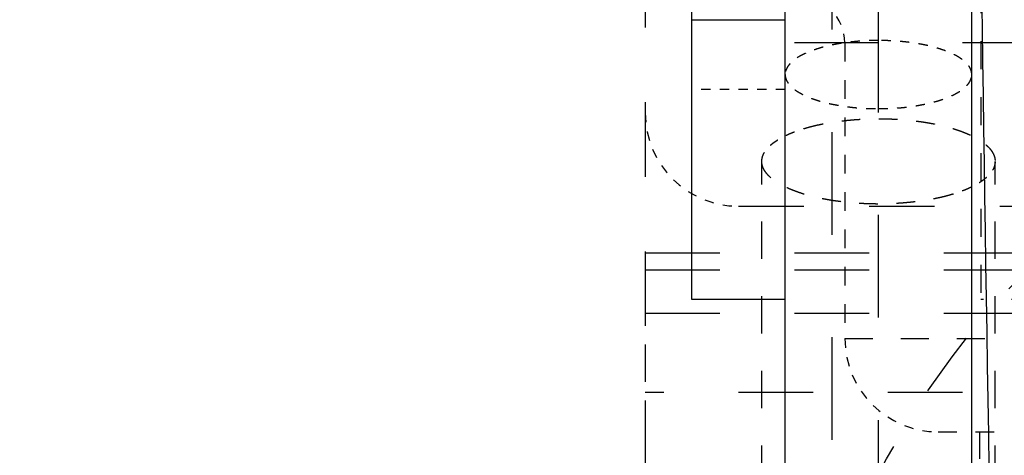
# Model space of a CAD drawing. Header units: millimetres. Extents: x 14186 to 17588, y 1400 to 3805.
# Tile 59 of 256: x 16287.63 to 16298.19, y 2693.51 to 2698.18. Entities that reach past the tile are written whole.
import ezdxf

# ---------------------------------------------------------------- set-up
doc = ezdxf.new("R2010")
doc.units = ezdxf.units.MM
doc.linetypes.add('HIDDEN', pattern=[0.2, 0.1, -0.1])
for name, color, linetype in [('DEFAULT_2', 8, 'HIDDEN'), ('INTFCLR_159558', 7, 'Continuous'), ('SHELL_64', 7, 'Continuous')]:
    doc.layers.add(name, color=color, linetype=linetype)
doc.layers.add('dim', color=82, linetype='Continuous', lineweight=9)
doc.styles.get("Standard").update_dxf_attribs({"font": 'arial.ttf'})
doc.dimstyles.new('ISO-25', dxfattribs={"dimtxt": 2.5, "dimasz": 2.5, "dimexe": 1.25, "dimexo": 0.625, "dimtad": 1, "dimtxsty": 'Standard', "dimcen": 2.5, "dimadec": 0, "dimazin": 0, "dimtfac": 1, "dimtmove": 0, "dimatfit": 3, "dimfxl": 1, "dimarcsym": 0})

# ---------------------------------------------------------------- blocks, each defined once
blk = doc.blocks.new('*D27')
at = {"layer": 'Defpoints', "color": 0, "transparency": 16777216}
for p in [(17053.851, 3119.687), (16297.825, 2320.672)]:
    blk.add_point(p, dxfattribs=at)
at = {"layer": 'dim', "color": 0, "linetype": 'Continuous', "lineweight": -2, "transparency": 16777216}
for p, q in [((17253.469, 3330.657), (17070.346, 3137.12)), ((16297.825, 2320.672), (17053.851, 3119.687)), ((16281.33, 2303.239), (16264.835, 2285.806))]:
    blk.add_line(p, q, dxfattribs=at)
at = {"layer": 'dim', "color": 0, "transparency": 16777216}
for points in [[(17067.44, 3139.87), (17073.251, 3134.371), (17053.851, 3119.687)], [(16278.424, 2305.989), (16284.235, 2300.49), (16297.825, 2320.672)]]:
    blk.add_solid(points, dxfattribs=at)
at = {"layer": 'dim', "color": 0, "transparency": 16777216, "insert": (17191.287, 3297.171), "char_height": 30, "attachment_point": 5, "rotation": 46.5835}
blk.add_mtext('∅1100', dxfattribs=at)
blk = doc.blocks.new('*D28')
at = {"layer": 'Defpoints', "color": 0, "transparency": 16777216}
for p in [(17217.995, 2998.669), (16133.681, 2441.691)]:
    blk.add_point(p, dxfattribs=at)
at = {"layer": 'dim', "color": 0, "linetype": 'Continuous', "lineweight": -2, "transparency": 16777216}
for p, q in [((17380.14, 3081.958), (17239.343, 3009.635)), ((16133.681, 2441.691), (17217.995, 2998.669)), ((16112.333, 2430.725), (16090.984, 2419.759))]:
    blk.add_line(p, q, dxfattribs=at)
at = {"layer": 'dim', "color": 0, "transparency": 16777216}
for points in [[(17237.515, 3013.193), (17241.17, 3006.077), (17217.995, 2998.669)], [(16110.505, 2434.283), (16114.16, 2427.167), (16133.681, 2441.691)]]:
    blk.add_solid(points, dxfattribs=at)
at = {"layer": 'dim', "color": 0, "transparency": 16777216, "insert": (17310.293, 3070.985), "char_height": 30, "attachment_point": 5, "rotation": 27.1882}
blk.add_mtext('∅1219', dxfattribs=at)

msp = doc.modelspace()

# ---------------------------------------------------------------- linework, layer by layer
at = {"color": 7, "linetype": 'Continuous'}
for p, q in [((16295.838, 2675.186), (16295.838, 2765.174)), ((16294.838, 2695.18), (16294.838, 2745.18)), ((16297.838, 2675.186), (16297.838, 2708.271)), ((16294.838, 2698.18), (16295.838, 2698.18)), ((16295.838, 2695.18), (16294.838, 2695.18))]:
    msp.add_line(p, q, dxfattribs=at)
for centre, radius in [((16675.838, 2720.18), 609.5), ((16675.838, 2720.18), 550), ((16400.838, 2720.18), 275)]:
    msp.add_circle(centre, radius)
msp.add_arc((17875.402, 2720.292), 1577.61, 180.436553, 181.28113, dxfattribs=at)
at = {"layer": 'DEFAULT_2', "color": 8, "linetype": 'HIDDEN', "ltscale": 11}
for p, q in [((16296.338, 2765.174), (16296.338, 2675.186)), ((16296.838, 2675.186), (16296.838, 2765.174))]:
    msp.add_line(p, q, dxfattribs=at)
at = {"layer": 'DEFAULT_2', "color": 8, "linetype": 'HIDDEN', "ltscale": 8}
for p, q in [((16294.338, 2711.695), (16294.338, 2690.246)), ((16294.338, 2695.68), (16315.338, 2695.68)), ((16315.338, 2694.18), (16294.338, 2694.18))]:
    msp.add_line(p, q, dxfattribs=at)
at = {"layer": 'DEFAULT_2', "color": 8, "linetype": 'HIDDEN', "ltscale": 3}
for p, q in [((16297.933, 2699.75), (16297.933, 2695.18)), ((16302.164, 2695.18), (16297.933, 2695.18)), ((16296.478, 2694.76), (16300.943, 2694.76)), ((16297.923, 2688.07), (16297.923, 2693.76))]:
    msp.add_line(p, q, dxfattribs=at)
at = {"layer": 'DEFAULT_2', "color": 8, "linetype": 'HIDDEN', "ltscale": 9}
msp.add_line((16318.438, 2697.93), (16295.838, 2697.93), dxfattribs=at)
at = {"layer": 'DEFAULT_2', "color": 8, "linetype": 'HIDDEN', "ltscale": 2}
for p, q in [((16296.478, 2697.93), (16296.478, 2694.76)), ((16297.478, 2693.76), (16299.944, 2693.76))]:
    msp.add_line(p, q, dxfattribs=at)
at = {"layer": 'DEFAULT_2', "color": 8, "linetype": 'HIDDEN', "ltscale": 0.7}
msp.add_line((16295.838, 2697.43), (16294.838, 2697.43), dxfattribs=at)
at = {"layer": 'DEFAULT_2', "color": 8, "linetype": 'HIDDEN', "ltscale": 4}
for p, q in [((16295.588, 2689.214), (16295.588, 2696.66)), ((16298.088, 2689.214), (16298.088, 2696.66))]:
    msp.add_line(p, q, dxfattribs=at)
at = {"layer": 'DEFAULT_2', "color": 8, "linetype": 'HIDDEN', "ltscale": 7}
msp.add_line((16295.338, 2696.18), (16314.338, 2696.18), dxfattribs=at)
at = {"layer": 'DEFAULT_2', "color": 8, "linetype": 'HIDDEN', "ltscale": 0.6}
msp.add_arc((16295.978, 2697.93), 0.5, 0, 90, dxfattribs=at)
at = {"layer": 'DEFAULT_2', "color": 8, "linetype": 'HIDDEN'}
for centre in [(16295.338, 2697.18), (16297.478, 2694.76)]:
    msp.add_arc(centre, 1, 180, 270, dxfattribs=at)
at = {"layer": 'DEFAULT_2', "color": 8, "linetype": 'HIDDEN', "ltscale": 0.8}
for points, knots in [([(16296.838, 2697.957), (16296.821, 2697.957), (16296.789, 2697.957), (16296.74, 2697.955), (16296.691, 2697.953), (16296.643, 2697.95), (16296.595, 2697.946), (16296.548, 2697.941), (16296.501, 2697.936), (16296.455, 2697.929), (16296.41, 2697.922), (16296.367, 2697.914), (16296.324, 2697.905), (16296.282, 2697.896), (16296.242, 2697.885), (16296.204, 2697.874), (16296.167, 2697.862), (16296.131, 2697.85), (16296.097, 2697.837), (16296.065, 2697.824), (16296.035, 2697.809), (16296.007, 2697.795), (16295.98, 2697.78), (16295.956, 2697.764), (16295.934, 2697.748), (16295.914, 2697.732), (16295.896, 2697.715), (16295.881, 2697.698), (16295.868, 2697.681), (16295.857, 2697.663), (16295.85, 2697.648), (16295.845, 2697.636), (16295.842, 2697.627), (16295.84, 2697.618), (16295.839, 2697.609), (16295.838, 2697.6), (16295.838, 2697.594), (16295.838, 2697.591)], [0, 0, 0, 0, 0.043273, 0.086525, 0.129647, 0.172529, 0.215063, 0.257141, 0.298664, 0.339554, 0.379736, 0.419135, 0.457679, 0.495295, 0.531918, 0.567485, 0.601937, 0.635217, 0.667273, 0.698056, 0.727531, 0.755679, 0.782485, 0.807944, 0.83206, 0.854851, 0.876363, 0.896665, 0.915845, 0.934015, 0.951321, 0.959706, 0.967945, 0.976065, 0.984094, 0.992063, 1, 1, 1, 1]), ([(16297.838, 2697.591), (16297.838, 2697.594), (16297.837, 2697.6), (16297.837, 2697.609), (16297.835, 2697.618), (16297.833, 2697.627), (16297.83, 2697.636), (16297.826, 2697.648), (16297.819, 2697.663), (16297.808, 2697.681), (16297.795, 2697.698), (16297.779, 2697.715), (16297.761, 2697.732), (16297.741, 2697.748), (16297.719, 2697.764), (16297.695, 2697.78), (16297.669, 2697.795), (16297.641, 2697.809), (16297.61, 2697.824), (16297.578, 2697.837), (16297.544, 2697.85), (16297.509, 2697.862), (16297.472, 2697.874), (16297.433, 2697.885), (16297.393, 2697.896), (16297.352, 2697.905), (16297.309, 2697.914), (16297.265, 2697.922), (16297.22, 2697.929), (16297.174, 2697.936), (16297.128, 2697.941), (16297.081, 2697.946), (16297.033, 2697.95), (16296.984, 2697.953), (16296.936, 2697.955), (16296.887, 2697.957), (16296.854, 2697.957), (16296.838, 2697.957)], [0, 0, 0, 0, 0.007937, 0.015905, 0.023934, 0.032053, 0.040292, 0.048677, 0.065982, 0.084151, 0.103328, 0.123627, 0.145138, 0.167929, 0.192044, 0.217501, 0.244306, 0.272452, 0.301927, 0.33271, 0.364767, 0.398048, 0.4325, 0.468068, 0.504691, 0.542309, 0.580854, 0.620256, 0.660439, 0.701331, 0.742857, 0.784937, 0.827472, 0.870355, 0.913476, 0.956727, 1, 1, 1, 1]), ([(16295.838, 2697.591), (16295.838, 2697.588), (16295.838, 2697.582), (16295.839, 2697.573), (16295.84, 2697.564), (16295.842, 2697.555), (16295.845, 2697.546), (16295.85, 2697.534), (16295.857, 2697.519), (16295.868, 2697.502), (16295.881, 2697.485), (16295.896, 2697.468), (16295.914, 2697.451), (16295.934, 2697.434), (16295.956, 2697.418), (16295.98, 2697.403), (16296.007, 2697.388), (16296.035, 2697.373), (16296.065, 2697.359), (16296.097, 2697.345), (16296.131, 2697.332), (16296.167, 2697.32), (16296.204, 2697.308), (16296.242, 2697.297), (16296.282, 2697.287), (16296.324, 2697.277), (16296.367, 2697.269), (16296.41, 2697.261), (16296.455, 2697.253), (16296.501, 2697.247), (16296.548, 2697.241), (16296.595, 2697.236), (16296.643, 2697.232), (16296.691, 2697.229), (16296.74, 2697.227), (16296.789, 2697.226), (16296.821, 2697.226), (16296.838, 2697.226)], [0, 0, 0, 0, 0.007937, 0.015905, 0.023934, 0.032053, 0.040292, 0.048677, 0.065982, 0.084151, 0.103328, 0.123627, 0.145138, 0.167929, 0.192044, 0.217501, 0.244306, 0.272452, 0.301927, 0.33271, 0.364767, 0.398048, 0.4325, 0.468068, 0.504691, 0.542309, 0.580854, 0.620256, 0.660439, 0.701331, 0.742857, 0.784937, 0.827472, 0.870355, 0.913476, 0.956727, 1, 1, 1, 1]), ([(16296.838, 2697.226), (16296.854, 2697.226), (16296.887, 2697.226), (16296.936, 2697.227), (16296.984, 2697.229), (16297.033, 2697.232), (16297.081, 2697.236), (16297.128, 2697.241), (16297.174, 2697.247), (16297.22, 2697.253), (16297.265, 2697.261), (16297.309, 2697.269), (16297.352, 2697.277), (16297.393, 2697.287), (16297.433, 2697.297), (16297.472, 2697.308), (16297.509, 2697.32), (16297.544, 2697.332), (16297.578, 2697.345), (16297.61, 2697.359), (16297.641, 2697.373), (16297.669, 2697.388), (16297.695, 2697.403), (16297.719, 2697.418), (16297.741, 2697.434), (16297.761, 2697.451), (16297.779, 2697.468), (16297.795, 2697.485), (16297.808, 2697.502), (16297.819, 2697.519), (16297.826, 2697.534), (16297.83, 2697.546), (16297.833, 2697.555), (16297.835, 2697.564), (16297.837, 2697.573), (16297.837, 2697.582), (16297.838, 2697.588), (16297.838, 2697.591)], [0, 0, 0, 0, 0.043273, 0.086525, 0.129647, 0.172529, 0.215063, 0.257141, 0.298664, 0.339554, 0.379736, 0.419135, 0.457679, 0.495295, 0.531918, 0.567485, 0.601937, 0.635217, 0.667273, 0.698056, 0.727531, 0.755679, 0.782485, 0.807944, 0.83206, 0.854851, 0.876363, 0.896665, 0.915845, 0.934015, 0.951321, 0.959706, 0.967945, 0.976065, 0.984094, 0.992063, 1, 1, 1, 1])]:
    msp.add_open_spline(points, degree=3, knots=knots, dxfattribs=at)
at = {"layer": 'DEFAULT_2', "color": 8, "linetype": 'HIDDEN', "ltscale": 2}
for points in [[(16296.052, 2697.016), (16296.064, 2697.02), (16296.087, 2697.026), (16296.123, 2697.036), (16296.159, 2697.045), (16296.197, 2697.053), (16296.235, 2697.061), (16296.274, 2697.068), (16296.313, 2697.075), (16296.353, 2697.082), (16296.394, 2697.088), (16296.45, 2697.095), (16296.506, 2697.101), (16296.562, 2697.106), (16296.605, 2697.11), (16296.649, 2697.112), (16296.692, 2697.115), (16296.736, 2697.116), (16296.78, 2697.117), (16296.824, 2697.118), (16296.868, 2697.118), (16296.912, 2697.117), (16296.955, 2697.116), (16296.999, 2697.114), (16297.042, 2697.111), (16297.086, 2697.109), (16297.129, 2697.105), (16297.171, 2697.101), (16297.213, 2697.097), (16297.255, 2697.091), (16297.296, 2697.086), (16297.337, 2697.08), (16297.377, 2697.073), (16297.416, 2697.066), (16297.454, 2697.058), (16297.492, 2697.05), (16297.529, 2697.041), (16297.565, 2697.032), (16297.601, 2697.023), (16297.635, 2697.013), (16297.668, 2697.002), (16297.701, 2696.991), (16297.732, 2696.98), (16297.762, 2696.968), (16297.791, 2696.956), (16297.819, 2696.944), (16297.845, 2696.931), (16297.871, 2696.918), (16297.895, 2696.905), (16297.918, 2696.891), (16297.939, 2696.877), (16297.956, 2696.865), (16297.969, 2696.855), (16297.981, 2696.845), (16297.993, 2696.836), (16298.004, 2696.825), (16298.014, 2696.816), (16298.026, 2696.803), (16298.039, 2696.788), (16298.05, 2696.772), (16298.06, 2696.756), (16298.067, 2696.743), (16298.072, 2696.733), (16298.075, 2696.725), (16298.078, 2696.717), (16298.081, 2696.709), (16298.083, 2696.701), (16298.085, 2696.693), (16298.086, 2696.685), (16298.087, 2696.677), (16298.088, 2696.668), (16298.088, 2696.663), (16298.088, 2696.66)], [(16297.623, 2696.305), (16297.611, 2696.301), (16297.588, 2696.295), (16297.553, 2696.285), (16297.516, 2696.276), (16297.479, 2696.268), (16297.441, 2696.26), (16297.402, 2696.253), (16297.362, 2696.246), (16297.322, 2696.239), (16297.281, 2696.233), (16297.226, 2696.226), (16297.17, 2696.22), (16297.113, 2696.215), (16297.07, 2696.211), (16297.027, 2696.209), (16296.983, 2696.206), (16296.94, 2696.205), (16296.896, 2696.204), (16296.852, 2696.203), (16296.808, 2696.203), (16296.764, 2696.204), (16296.72, 2696.205), (16296.676, 2696.207), (16296.633, 2696.21), (16296.59, 2696.212), (16296.547, 2696.216), (16296.504, 2696.22), (16296.462, 2696.224), (16296.421, 2696.23), (16296.379, 2696.235), (16296.339, 2696.241), (16296.299, 2696.248), (16296.26, 2696.255), (16296.221, 2696.263), (16296.183, 2696.271), (16296.146, 2696.28), (16296.11, 2696.289), (16296.075, 2696.298), (16296.04, 2696.308), (16296.007, 2696.319), (16295.975, 2696.33), (16295.944, 2696.341), (16295.913, 2696.353), (16295.884, 2696.365), (16295.857, 2696.377), (16295.83, 2696.39), (16295.805, 2696.403), (16295.78, 2696.416), (16295.758, 2696.43), (16295.736, 2696.444), (16295.719, 2696.456), (16295.706, 2696.466), (16295.694, 2696.476), (16295.683, 2696.485), (16295.672, 2696.496), (16295.662, 2696.505), (16295.65, 2696.518), (16295.637, 2696.533), (16295.625, 2696.549), (16295.615, 2696.565), (16295.608, 2696.578), (16295.603, 2696.588), (16295.6, 2696.596), (16295.597, 2696.604), (16295.595, 2696.612), (16295.592, 2696.62), (16295.591, 2696.628), (16295.589, 2696.636), (16295.588, 2696.644), (16295.588, 2696.653), (16295.588, 2696.658), (16295.588, 2696.661)]]:
    msp.add_open_spline(points, degree=3, knots=[0, 0, 0, 0, 0.016308, 0.032979, 0.049993, 0.067332, 0.084974, 0.1029, 0.121093, 0.139533, 0.158205, 0.177089, 0.215419, 0.234826, 0.254367, 0.27402, 0.293764, 0.313578, 0.333442, 0.353334, 0.373232, 0.393116, 0.412964, 0.432756, 0.452469, 0.472084, 0.491579, 0.510933, 0.530126, 0.549138, 0.56795, 0.586542, 0.604895, 0.62299, 0.640809, 0.658336, 0.675554, 0.692446, 0.708995, 0.725188, 0.741012, 0.756453, 0.771499, 0.786138, 0.800361, 0.81416, 0.827528, 0.840458, 0.852947, 0.864991, 0.876593, 0.887754, 0.893171, 0.898479, 0.908775, 0.913766, 0.918654, 0.928129, 0.937221, 0.945952, 0.954351, 0.962449, 0.966399, 0.97029, 0.974126, 0.977914, 0.98166, 0.985371, 0.989054, 0.992715, 0.996361, 1, 1, 1, 1], dxfattribs=at)
at = {"layer": 'DEFAULT_2', "color": 8, "linetype": 'HIDDEN', "ltscale": 0.4}
for points in [[(16295.588, 2696.661), (16295.588, 2696.665), (16295.588, 2696.673), (16295.59, 2696.686), (16295.592, 2696.699), (16295.595, 2696.711), (16295.6, 2696.724), (16295.605, 2696.737), (16295.611, 2696.749), (16295.619, 2696.762), (16295.627, 2696.774), (16295.636, 2696.786), (16295.646, 2696.799), (16295.657, 2696.811), (16295.669, 2696.823), (16295.682, 2696.835), (16295.695, 2696.846), (16295.71, 2696.858), (16295.725, 2696.869), (16295.742, 2696.88), (16295.759, 2696.892), (16295.777, 2696.902), (16295.796, 2696.913), (16295.815, 2696.924), (16295.836, 2696.934), (16295.857, 2696.944), (16295.879, 2696.954), (16295.902, 2696.964), (16295.925, 2696.973), (16295.949, 2696.982), (16295.974, 2696.991), (16296, 2697), (16296.026, 2697.008), (16296.044, 2697.013), (16296.052, 2697.016)], [(16298.088, 2696.66), (16298.088, 2696.656), (16298.087, 2696.648), (16298.086, 2696.635), (16298.083, 2696.622), (16298.08, 2696.61), (16298.076, 2696.597), (16298.07, 2696.584), (16298.064, 2696.572), (16298.057, 2696.559), (16298.049, 2696.547), (16298.039, 2696.535), (16298.029, 2696.522), (16298.018, 2696.51), (16298.007, 2696.498), (16297.994, 2696.486), (16297.98, 2696.475), (16297.965, 2696.463), (16297.95, 2696.452), (16297.934, 2696.441), (16297.916, 2696.429), (16297.898, 2696.419), (16297.88, 2696.408), (16297.86, 2696.397), (16297.84, 2696.387), (16297.818, 2696.377), (16297.796, 2696.367), (16297.774, 2696.357), (16297.75, 2696.348), (16297.726, 2696.339), (16297.701, 2696.33), (16297.676, 2696.321), (16297.65, 2696.313), (16297.632, 2696.308), (16297.623, 2696.305)]]:
    msp.add_open_spline(points, degree=3, knots=[0, 0, 0, 0, 0.020562, 0.041227, 0.062096, 0.083266, 0.104831, 0.126877, 0.149484, 0.172723, 0.196658, 0.221346, 0.246837, 0.273175, 0.300397, 0.328534, 0.357606, 0.387634, 0.418631, 0.450608, 0.483574, 0.517532, 0.552484, 0.588426, 0.625354, 0.663261, 0.702142, 0.741985, 0.782773, 0.824481, 0.867085, 0.910557, 0.954872, 1, 1, 1, 1], dxfattribs=at)
at = {"layer": 'INTFCLR_159558', "color": 8, "linetype": 'HIDDEN', "ltscale": 7}
msp.add_circle((16304.838, 2689.18), 9, dxfattribs=at)
at = {"layer": 'SHELL_64', "color": 8, "linetype": 'HIDDEN', "ltscale": 4}
msp.add_line((16294.338, 2695.497), (16294.338, 2687.643), dxfattribs=at)
at = {"layer": 'SHELL_64', "color": 8, "linetype": 'HIDDEN', "ltscale": 8}
for p, q in [((16294.338, 2695.497), (16315.338, 2695.497)), ((16294.338, 2695.032), (16315.338, 2695.032))]:
    msp.add_line(p, q, dxfattribs=at)

# ---------------------------------------------------------------- dimensions: what is measured, and where the dimension line sits
at = {"layer": 'dim'}
dim = msp.add_diameter_dim_2p(p1=(16297.825, 2320.672), p2=(17053.851, 3119.687), dimstyle='ISO-25', override={"dimtxt": 30, "dimasz": 24, "dimexe": 5.997, "dimexo": 5.997, "dimgap": 5.997, "dimdsep": 46, "dimarcsym": 1}, dxfattribs=at)
dim.commit()
dim.dimension.update_dxf_attribs({"geometry": '*D27', "text_midpoint": (17207.379, 3281.945), "dimtype": 131})
dim = msp.add_diameter_dim_2p(p1=(16133.681, 2441.691), p2=(17217.995, 2998.669), dimstyle='ISO-25', override={"dimtxt": 30, "dimasz": 24, "dimexe": 5.997, "dimexo": 5.997, "dimgap": 5.997, "dimdsep": 46, "dimarcsym": 1}, dxfattribs=at)
dim.commit()
dim.dimension.update_dxf_attribs({"geometry": '*D28', "text_midpoint": (17310.293, 3070.985)})

doc.saveas('drawing.dxf')
